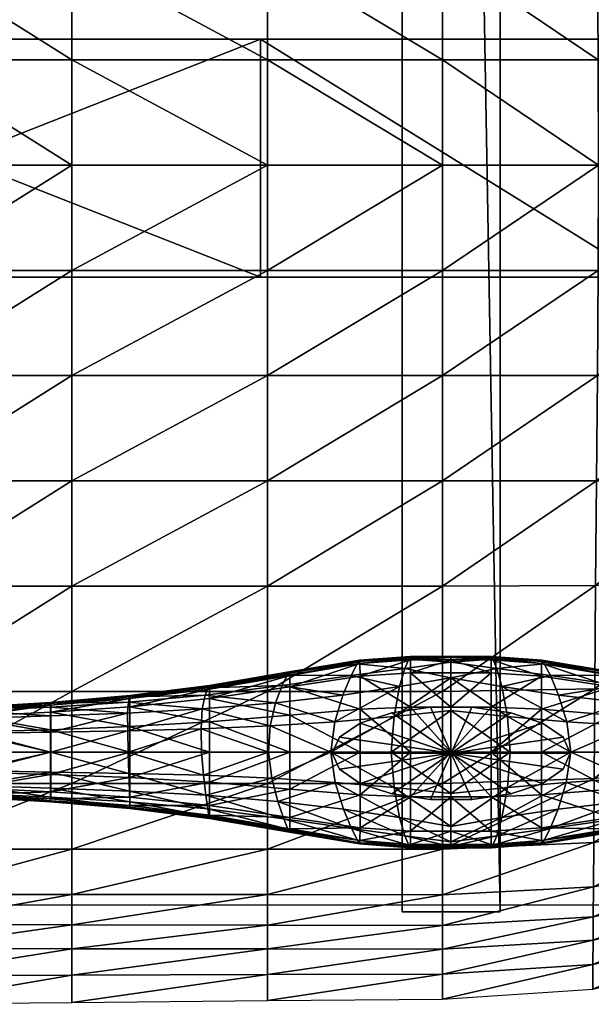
# Model space of a CAD drawing. Header units: inches. Extents: x -10.9 to 10.9, y -29.4 to 29.4.
# Tile 8 of 53: x -4.4 to 1.4, y -29.2 to -19.2. Entities that reach past the tile are written whole.
import ezdxf

# ---------------------------------------------------------------- set-up
doc = ezdxf.new("R2010")
doc.units = ezdxf.units.IN
doc.header["$MEASUREMENT"] = 0
doc.layers.get('0').update_dxf_attribs({"true_color": 0x5890e1})
doc.layers.add('BASE-FUNDICIÓN', color=1, linetype='Continuous', true_color=0xff0000)

# ---------------------------------------------------------------- blocks, each defined once
blk = doc.blocks.new('Object001')
at = {"color": 0}
mesh = blk.add_polyface(dxfattribs=at)
corners = [(-50.07, -495.44), (-50.07, -557.52), (50.07, -557.52), (50.07, -495.44), (-50.07, -495.44, 13.9), (50.07, -495.44, 13.9), (50.07, -557.52, 13.9), (-50.07, -557.52, 13.9), (95.89, -495.44, 3.4), (95.89, -557.52, 3.4), (95.89, -557.52, 17.3), (95.89, -495.44, 17.3), (-208.06, -557.52, 33.7), (-208.06, -495.44, 33.7), (-208.06, -495.44, 47.61), (-208.06, -557.52, 47.61)]
mesh.append_faces([[corners[k] for k in face] for face in [(0, 3, 2), (2, 1, 0), (4, 7, 6), (6, 5, 4), (0, 4, 5), (5, 3, 0), (8, 11, 10), (10, 9, 8), (2, 6, 7), (7, 1, 2), (12, 15, 14), (14, 13, 12), (3, 8, 9), (9, 2, 3), (2, 9, 10), (10, 6, 2), (6, 10, 11), (11, 5, 6), (5, 11, 8), (8, 3, 5), (1, 12, 13), (13, 0, 1), (0, 13, 14), (14, 4, 0), (4, 14, 15), (15, 7, 4), (7, 15, 12), (12, 1, 7)]], dxfattribs={"vtx2": -1, "color": 0})
blk = doc.blocks.new('Box003')
at = {"color": 0}
mesh = blk.add_polyface(dxfattribs=at)
corners = [(-7.471, -1.408, 0.796), (-7.471, -0.339, 0.992), (-9.173, -0.339, 1.206), (-9.173, -1.408, 1.024), (-7.471, -2.477, 0.684), (-9.173, -2.477, 0.919), (-5.481, -2.477, 0.43), (-5.481, -1.408, 0.552), (-5.481, -0.339, 0.764), (-3.701, -1.408, 0.375), (-3.701, -0.339, 0.602), (-3.701, -2.477, 0.242), (-7.471, 0.73, 1.317), (-7.471, 1.666, 1.652), (-9.173, 1.666, 1.825), (-9.173, 0.73, 1.514), (-5.481, 0.73, 1.108), (-5.481, 1.666, 1.467), (-3.701, 0.73, 0.963), (-3.701, 1.666, 1.34), (-7.471, -3.547, 0.609), (-9.173, -3.547, 0.846), (-7.471, -4.616, 0.552), (-9.173, -4.616, 0.787), (-5.481, -4.616, 0.3), (-5.481, -3.547, 0.354), (-3.701, -3.547, 0.16), (-3.701, -4.616, 0.104), (-10.09, 0.73, 1.626), (-10.09, -3.547, 0.982)]
mesh.append_faces([[corners[k] for k in face] for face in [(0, 1, 2), (2, 3, 0), (4, 0, 3), (3, 5, 4), (0, 4, 6), (6, 7, 0), (1, 0, 7), (7, 8, 1), (9, 10, 8), (8, 7, 9), (11, 9, 7), (7, 6, 11), (12, 13, 14), (14, 15, 12), (1, 12, 15), (15, 2, 1), (12, 1, 8), (8, 16, 12), (13, 12, 16), (16, 17, 13), (18, 19, 17), (17, 16, 18), (10, 18, 16), (16, 8, 10), (20, 4, 5), (5, 21, 20), (22, 20, 21), (21, 23, 22), (20, 22, 24), (24, 25, 20), (4, 20, 25), (25, 6, 4), (26, 11, 6), (6, 25, 26), (27, 26, 25), (25, 24, 27), (28, 15, 14), (29, 21, 5), (23, 21, 29)]], dxfattribs={"vtx2": -1, "color": 0})
mesh = blk.add_polyface(dxfattribs=at)
corners = [(-0.5, -3.036, -0.674), (-0.248, -3.036, -0.641), (-0.248, -3.12, -0.641), (-0.5, -3.12, -0.674), (-0.313, -3.12, -0.056), (-0.313, -3.036, -0.056), (-0.686, -3.036, -0.039), (-0.686, -3.12, -0.039), (0.256, -3.036, -0.527), (0.256, -3.12, -0.527), (0.004, -3.12, -0.608), (0.004, -3.036, -0.608), (0.06, -3.036, -0.057), (0.06, -3.12, -0.057), (0.433, -3.12, 0.008), (0.433, -3.036, 0.008), (-3.701, -1.408, 0.375), (-3.701, -2.477, 0.242), (-2.124, -2.477, 0.128), (-3.701, -3.547, 0.16), (-3.701, -4.616, 0.104), (-2.113, -4.616, -0.02), (-2.118, -3.547, 0.04), (-0.72, -3.547, 0.003), (-0.746, -2.477, 0.093), (-0.699, -4.616, -0.054), (0.412, -4.616, 0.003), (0.373, -3.547, 0.052), (0.324, -2.477, 0.138)]
mesh.append_faces([[corners[k] for k in face] for face in [(0, 1, 2), (2, 3, 0), (4, 5, 6), (6, 7, 4), (3, 2, 4), (4, 7, 3), (0, 3, 7), (7, 6, 0), (8, 9, 10), (10, 11, 8), (12, 13, 14), (9, 14, 13), (13, 10, 9), (1, 5, 12), (12, 11, 1), (11, 10, 2), (2, 1, 11), (13, 12, 5), (5, 4, 13), (2, 10, 13), (13, 4, 2), (8, 11, 12), (12, 15, 8), (0, 6, 5), (5, 1, 0), (16, 17, 18), (19, 20, 21), (21, 22, 19), (17, 19, 22), (22, 18, 17), (23, 24, 18), (18, 22, 23), (25, 23, 22), (22, 21, 25), (23, 25, 26), (26, 27, 23), (24, 23, 27), (27, 28, 24)]], dxfattribs={"vtx2": -1, "color": 0})
mesh = blk.add_polyface(dxfattribs=at)
corners = [(-7.471, -7.823, 0.796), (-9.173, -7.823, 1.024), (-9.173, -8.892, 1.206), (-7.471, -8.892, 0.992), (-7.471, -6.754, 0.684), (-9.173, -6.754, 0.919), (-5.481, -7.823, 0.552), (-5.481, -6.754, 0.43), (-5.481, -8.892, 0.764), (-3.701, -7.823, 0.375), (-3.701, -8.892, 0.602), (-3.701, -6.754, 0.242), (-7.471, -9.962, 1.317), (-9.173, -9.962, 1.514), (-9.173, -10.897, 1.825), (-7.471, -10.897, 1.652), (-5.481, -9.962, 1.108), (-5.481, -10.897, 1.467), (-3.701, -9.962, 0.963), (-3.701, -10.897, 1.34), (-7.471, -5.685, 0.609), (-9.173, -5.685, 0.846), (-7.471, -4.616, 0.552), (-9.173, -4.616, 0.787), (-5.481, -5.685, 0.354), (-5.481, -4.616, 0.3), (-3.701, -5.685, 0.16), (-3.701, -4.616, 0.104), (-10.09, -9.962, 1.626), (-10.09, -5.685, 0.982)]
mesh.append_faces([[corners[k] for k in face] for face in [(0, 1, 2), (2, 3, 0), (4, 5, 1), (1, 0, 4), (0, 6, 7), (7, 4, 0), (3, 8, 6), (6, 0, 3), (9, 6, 8), (8, 10, 9), (11, 7, 6), (6, 9, 11), (12, 13, 14), (14, 15, 12), (3, 2, 13), (13, 12, 3), (12, 16, 8), (8, 3, 12), (15, 17, 16), (16, 12, 15), (18, 16, 17), (17, 19, 18), (10, 8, 16), (16, 18, 10), (20, 21, 5), (5, 4, 20), (22, 23, 21), (21, 20, 22), (20, 24, 25), (25, 22, 20), (4, 7, 24), (24, 20, 4), (26, 24, 7), (7, 11, 26), (27, 25, 24), (24, 26, 27), (14, 13, 28), (5, 21, 29), (29, 21, 23)]], dxfattribs={"vtx2": -1, "color": 0})
mesh = blk.add_polyface(dxfattribs=at)
corners = [(-0.5, -6.196, -0.674), (-0.5, -6.111, -0.674), (-0.248, -6.111, -0.641), (-0.248, -6.196, -0.641), (-0.313, -6.111, -0.056), (-0.686, -6.111, -0.039), (-0.686, -6.196, -0.039), (-0.313, -6.196, -0.056), (0.256, -6.196, -0.527), (0.004, -6.196, -0.608), (0.004, -6.111, -0.608), (0.256, -6.111, -0.527), (0.433, -6.111, 0.008), (0.06, -6.111, -0.057), (0.06, -6.196, -0.057), (0.433, -6.196, 0.008), (-0.746, -6.754, 0.093), (-2.124, -6.754, 0.128), (-2.134, -7.823, 0.272), (0.324, -6.754, 0.138), (-0.785, -7.823, 0.247), (-3.701, -5.685, 0.16), (-2.118, -5.685, 0.04), (-2.113, -4.616, -0.02), (-3.701, -4.616, 0.104), (-3.701, -6.754, 0.242), (-0.72, -5.685, 0.003), (-0.699, -4.616, -0.054), (0.373, -5.685, 0.052), (0.412, -4.616, 0.003)]
mesh.append_faces([[corners[k] for k in face] for face in [(0, 1, 2), (2, 3, 0), (4, 5, 6), (6, 7, 4), (1, 5, 4), (4, 2, 1), (0, 6, 5), (5, 1, 0), (8, 9, 10), (10, 11, 8), (12, 13, 14), (11, 10, 13), (13, 12, 11), (3, 9, 14), (14, 7, 3), (9, 3, 2), (2, 10, 9), (13, 4, 7), (7, 14, 13), (2, 4, 13), (13, 10, 2), (8, 15, 14), (14, 9, 8), (0, 3, 7), (7, 6, 0), (16, 17, 18), (19, 16, 20), (21, 22, 23), (23, 24, 21), (25, 17, 22), (22, 21, 25), (26, 22, 17), (17, 16, 26), (27, 23, 22), (22, 26, 27), (26, 28, 29), (29, 27, 26), (16, 19, 28), (28, 26, 16)]], dxfattribs={"vtx2": -1, "color": 0})
mesh = blk.add_polyface(dxfattribs=at)
corners = [(-0.5, -9.273, -0.139), (-0.5, -9.189, -0.139), (-0.248, -9.189, -0.106), (-0.248, -9.273, -0.106), (-0.313, -9.189, 0.479), (-0.686, -9.189, 0.495), (-0.686, -9.273, 0.495), (-0.313, -9.273, 0.479), (0.256, -9.273, 0.007), (0.004, -9.273, -0.073), (0.004, -9.189, -0.073), (0.256, -9.189, 0.007), (0.433, -9.189, 0.543), (0.06, -9.189, 0.478), (0.06, -9.273, 0.478), (0.433, -9.273, 0.543), (-3.701, -7.823, 0.375), (-2.134, -7.823, 0.272), (-2.124, -6.754, 0.128), (-3.701, -6.754, 0.242), (-3.701, -8.892, 0.602), (-2.144, -8.886, 0.508), (-0.785, -7.823, 0.247), (-0.825, -8.865, 0.484), (-0.746, -6.754, 0.093), (0.255, -7.823, 0.296), (0.324, -6.754, 0.138), (0.187, -8.841, 0.527), (-3.701, -9.962, 0.963), (-2.152, -9.934, 0.871), (-0.857, -9.853, 0.822)]
mesh.append_faces([[corners[k] for k in face] for face in [(0, 1, 2), (2, 3, 0), (4, 5, 6), (6, 7, 4), (1, 5, 4), (4, 2, 1), (0, 6, 5), (5, 1, 0), (8, 9, 10), (10, 11, 8), (12, 13, 14), (11, 10, 13), (13, 12, 11), (3, 9, 14), (14, 7, 3), (9, 3, 2), (2, 10, 9), (13, 4, 7), (7, 14, 13), (2, 4, 13), (13, 10, 2), (8, 15, 14), (14, 9, 8), (0, 3, 7), (7, 6, 0), (16, 17, 18), (18, 19, 16), (20, 21, 17), (17, 16, 20), (22, 17, 21), (21, 23, 22), (17, 22, 24), (22, 25, 26), (23, 27, 25), (25, 22, 23), (21, 20, 28), (23, 21, 29), (27, 23, 30)]], dxfattribs={"vtx2": -1, "color": 0})
mesh = blk.add_polyface(dxfattribs=at)
corners = [(-3.701, -12.338, 1.608), (-2.168, -12.251, 1.515), (-2.166, -11.946, 1.62), (-3.701, -12.026, 1.723), (-3.701, -12.581, 1.376), (-2.17, -12.489, 1.297), (-0.922, -11.984, 1.387), (-0.929, -12.205, 1.212), (-0.912, -11.706, 1.464), (0.063, -11.423, 1.364), (0.05, -11.662, 1.32), (-3.701, -9.962, 0.963), (-2.152, -9.934, 0.871), (-2.144, -8.886, 0.508), (-3.701, -10.897, 1.34), (-2.158, -10.846, 1.244), (-0.857, -9.853, 0.822), (-0.882, -10.693, 1.155), (-0.825, -8.865, 0.484), (-5.481, -12.025, 1.817), (-3.701, -11.565, 1.614), (-5.481, -11.565, 1.722), (-2.163, -11.497, 1.511), (-0.9, -11.293, 1.378), (0.04, -11.856, 1.189), (-0.936, -12.444, 1.004), (0.024, -12.091, 0.989), (-0.942, -12.692, 0.78), (-2.172, -12.734, 1.067), (-2.173, -12.985, 0.831), (-3.701, -12.832, 1.135), (-3.701, -13.089, 0.889), (-5.481, -13.102, 0.951), (-5.481, -12.836, 1.21)]
mesh.append_faces([[corners[k] for k in face] for face in [(0, 1, 2), (2, 3, 0), (4, 5, 1), (1, 0, 4), (6, 1, 5), (5, 7, 6), (8, 2, 1), (1, 6, 8), (9, 8, 6), (10, 6, 7), (11, 12, 13), (14, 15, 12), (12, 11, 14), (16, 12, 15), (15, 17, 16), (12, 16, 18), (19, 3, 20), (21, 20, 14), (20, 22, 15), (15, 14, 20), (3, 2, 22), (22, 20, 3), (23, 22, 2), (2, 8, 23), (17, 15, 22), (22, 23, 17), (24, 7, 25), (26, 25, 27), (25, 28, 29), (29, 27, 25), (7, 5, 28), (28, 25, 7), (30, 28, 5), (5, 4, 30), (31, 29, 28), (28, 30, 31), (32, 31, 30), (33, 30, 4)]], dxfattribs={"vtx2": -1, "color": 0})
mesh = blk.add_polyface(dxfattribs=at)
corners = [(-7.471, -12.332, 1.81), (-9.173, -12.329, 1.909), (-9.173, -12.573, 1.654), (-7.471, -12.575, 1.565), (-7.471, -12.024, 1.943), (-9.173, -12.023, 2.055), (-5.481, -12.335, 1.697), (-5.481, -12.025, 1.817), (-5.481, -12.577, 1.461), (-3.701, -12.338, 1.608), (-3.701, -12.581, 1.376), (-3.701, -12.026, 1.723), (-9.173, -11.565, 2.016), (-9.173, -10.897, 1.825), (-10.09, -10.897, 1.92), (-10.09, -11.565, 2.088), (-7.471, -11.565, 1.875), (-7.471, -10.897, 1.652), (-5.481, -11.565, 1.722), (-5.481, -10.897, 1.467), (-3.701, -11.565, 1.614), (-3.701, -10.897, 1.34), (-10.09, -12.325, 1.954), (-10.09, -12.568, 1.695), (-3.701, -12.832, 1.135), (-5.481, -12.836, 1.21), (-5.481, -13.102, 0.951), (-7.471, -12.842, 1.295), (-7.471, -13.121, 1.014), (-9.173, -12.847, 1.366), (-9.173, -13.136, 1.063), (-10.09, -12.845, 1.4), (-10.09, -13.14, 1.086)]
mesh.append_faces([[corners[k] for k in face] for face in [(0, 1, 2), (2, 3, 0), (4, 5, 1), (1, 0, 4), (0, 6, 7), (7, 4, 0), (3, 8, 6), (6, 0, 3), (9, 6, 8), (8, 10, 9), (11, 7, 6), (6, 9, 11), (12, 13, 14), (5, 12, 15), (16, 12, 5), (5, 4, 16), (17, 13, 12), (12, 16, 17), (16, 18, 19), (19, 17, 16), (4, 7, 18), (18, 16, 4), (20, 18, 7), (21, 19, 18), (22, 1, 5), (23, 2, 1), (24, 25, 26), (10, 8, 25), (27, 25, 8), (8, 3, 27), (28, 26, 25), (25, 27, 28), (27, 29, 30), (30, 28, 27), (3, 2, 29), (29, 27, 3), (31, 29, 2), (32, 30, 29), (29, 31, 32)]], dxfattribs={"vtx2": -1, "color": 0})
blk = doc.blocks.new('Line002')
at = {"color": 0}
blk.add_polyline3d([(-8.673, -0.223, 1.861), (1.296, -0.224, 0.741)], dxfattribs=at)
blk = doc.blocks.new('Cylinder00101')
at = {"color": 0}
mesh = blk.add_polyface(dxfattribs=at)
corners = [(0, 0), (12.2, 0), (11.47, 4.17), (9.35, 7.85), (6.1, 10.57), (2.12, 12.02), (-2.12, 12.02), (-6.1, 10.57), (-9.35, 7.85), (-11.47, 4.17), (-12.2, 0), (-11.47, -4.17), (-9.35, -7.85), (-6.1, -10.57), (-2.12, -12.02), (2.12, -12.02), (6.1, -10.57), (9.35, -7.85), (11.47, -4.17), (12.2, 0, 48.49), (11.47, 4.17, 48.49), (9.35, 7.85, 48.49), (6.1, 10.57, 48.49), (2.12, 12.02, 48.49), (-2.12, 12.02, 48.49), (-6.1, 10.57, 48.49), (-9.35, 7.85, 48.49), (-11.47, 4.17, 48.49), (-12.2, 0, 48.49), (-11.47, -4.17, 48.49), (-9.35, -7.85, 48.49), (-6.1, -10.57, 48.49), (-2.12, -12.02, 48.49), (2.12, -12.02, 48.49), (6.1, -10.57, 48.49), (9.35, -7.85, 48.49), (11.47, -4.17, 48.49), (12.2, 0, 96.99), (11.47, 4.17, 96.99), (9.35, 7.85, 96.99), (6.1, 10.57, 96.99), (2.12, 12.02, 96.99), (-2.12, 12.02, 96.99), (-6.1, 10.57, 96.99), (-9.35, 7.85, 96.99), (-11.47, 4.17, 96.99), (-12.2, 0, 96.99), (-11.47, -4.17, 96.99), (-9.35, -7.85, 96.99), (-6.1, -10.57, 96.99), (-2.12, -12.02, 96.99), (2.12, -12.02, 96.99), (6.1, -10.57, 96.99), (9.35, -7.85, 96.99), (11.47, -4.17, 96.99), (12.2, 0, 145.48), (11.47, 4.17, 145.48), (9.35, 7.85, 145.48), (6.1, 10.57, 145.48), (2.12, 12.02, 145.48), (-2.12, 12.02, 145.48), (-6.1, 10.57, 145.48), (-9.35, 7.85, 145.48), (-11.47, 4.17, 145.48), (-12.2, 0, 145.48), (-11.47, -4.17, 145.48), (-9.35, -7.85, 145.48), (-6.1, -10.57, 145.48), (-2.12, -12.02, 145.48), (2.12, -12.02, 145.48), (6.1, -10.57, 145.48), (9.35, -7.85, 145.48), (11.47, -4.17, 145.48), (12.2, 0, 193.98), (11.47, 4.17, 193.98), (9.35, 7.85, 193.98), (6.1, 10.57, 193.98), (2.12, 12.02, 193.98), (-2.12, 12.02, 193.98), (-6.1, 10.57, 193.98), (-9.35, 7.85, 193.98), (-11.47, 4.17, 193.98), (-12.2, 0, 193.98), (-11.47, -4.17, 193.98), (-9.35, -7.85, 193.98), (-6.1, -10.57, 193.98), (-2.12, -12.02, 193.98), (2.12, -12.02, 193.98), (6.1, -10.57, 193.98), (9.35, -7.85, 193.98), (11.47, -4.17, 193.98), (12.2, 0, 242.47), (11.47, 4.17, 242.47), (9.35, 7.85, 242.47), (6.1, 10.57, 242.47), (2.12, 12.02, 242.47), (-2.12, 12.02, 242.47), (-6.1, 10.57, 242.47), (-9.35, 7.85, 242.47), (-11.47, 4.17, 242.47), (-12.2, 0, 242.47), (-11.47, -4.17, 242.47), (-9.35, -7.85, 242.47), (-6.1, -10.57, 242.47), (-2.12, -12.02, 242.47), (2.12, -12.02, 242.47), (6.1, -10.57, 242.47), (9.35, -7.85, 242.47), (11.47, -4.17, 242.47), (0, 0, 242.47)]
mesh.append_faces([[corners[k] for k in face] for face in [(1, 20, 19), (2, 21, 20), (3, 22, 21), (4, 23, 22), (5, 24, 23), (6, 25, 24), (7, 26, 25), (8, 27, 26), (9, 28, 27), (10, 29, 28), (11, 30, 29), (12, 31, 30), (13, 32, 31), (14, 33, 32), (15, 34, 33), (16, 35, 34), (17, 36, 35), (18, 19, 36), (19, 38, 37), (20, 39, 38), (21, 40, 39), (22, 41, 40), (23, 42, 41), (24, 43, 42), (25, 44, 43), (26, 45, 44), (27, 46, 45), (28, 47, 46), (29, 48, 47), (30, 49, 48), (31, 50, 49), (32, 51, 50), (33, 52, 51), (34, 53, 52), (35, 54, 53), (36, 37, 54), (37, 56, 55), (38, 57, 56), (39, 58, 57), (40, 59, 58), (41, 60, 59), (42, 61, 60), (43, 62, 61), (44, 63, 62), (45, 64, 63), (46, 65, 64), (47, 66, 65), (48, 67, 66), (49, 68, 67), (50, 69, 68), (51, 70, 69), (52, 71, 70), (53, 72, 71), (54, 55, 72), (55, 74, 73), (56, 75, 74), (57, 76, 75), (58, 77, 76), (59, 78, 77), (60, 79, 78), (61, 80, 79), (62, 81, 80), (63, 82, 81), (64, 83, 82), (65, 84, 83), (66, 85, 84), (67, 86, 85), (68, 87, 86), (69, 88, 87), (70, 89, 88), (71, 90, 89), (72, 73, 90), (73, 92, 91), (74, 93, 92), (75, 94, 93), (76, 95, 94), (77, 96, 95), (78, 97, 96), (79, 98, 97), (80, 99, 98), (81, 100, 99), (82, 101, 100), (83, 102, 101), (84, 103, 102), (85, 104, 103), (86, 105, 104), (87, 106, 105), (88, 107, 106), (89, 108, 107), (90, 91, 108)]], dxfattribs={"vtx0": -1, "color": 0})
mesh.append_faces([[corners[k] for k in face] for face in [(0, 2, 1), (0, 3, 2), (0, 4, 3), (0, 5, 4), (0, 6, 5), (0, 7, 6), (0, 8, 7), (0, 9, 8), (0, 10, 9), (0, 11, 10), (0, 12, 11), (0, 13, 12), (0, 14, 13), (0, 15, 14), (0, 16, 15), (0, 17, 16), (0, 18, 17), (0, 1, 18), (109, 91, 92), (109, 92, 93), (109, 93, 94), (109, 94, 95), (109, 95, 96), (109, 96, 97), (109, 97, 98), (109, 98, 99), (109, 99, 100), (109, 100, 101), (109, 101, 102), (109, 102, 103), (109, 103, 104), (109, 104, 105), (109, 105, 106), (109, 106, 107), (109, 107, 108), (109, 108, 91)]], dxfattribs={"vtx0": -1, "vtx2": -1, "color": 0})
mesh.append_faces([[corners[k] for k in face] for face in [(1, 2, 20), (2, 3, 21), (3, 4, 22), (4, 5, 23), (5, 6, 24), (6, 7, 25), (7, 8, 26), (8, 9, 27), (9, 10, 28), (10, 11, 29), (11, 12, 30), (12, 13, 31), (13, 14, 32), (14, 15, 33), (15, 16, 34), (16, 17, 35), (17, 18, 36), (18, 1, 19), (19, 20, 38), (20, 21, 39), (21, 22, 40), (22, 23, 41), (23, 24, 42), (24, 25, 43), (25, 26, 44), (26, 27, 45), (27, 28, 46), (28, 29, 47), (29, 30, 48), (30, 31, 49), (31, 32, 50), (32, 33, 51), (33, 34, 52), (34, 35, 53), (35, 36, 54), (36, 19, 37), (37, 38, 56), (38, 39, 57), (39, 40, 58), (40, 41, 59), (41, 42, 60), (42, 43, 61), (43, 44, 62), (44, 45, 63), (45, 46, 64), (46, 47, 65), (47, 48, 66), (48, 49, 67), (49, 50, 68), (50, 51, 69), (51, 52, 70), (52, 53, 71), (53, 54, 72), (54, 37, 55), (55, 56, 74), (56, 57, 75), (57, 58, 76), (58, 59, 77), (59, 60, 78), (60, 61, 79), (61, 62, 80), (62, 63, 81), (63, 64, 82), (64, 65, 83), (65, 66, 84), (66, 67, 85), (67, 68, 86), (68, 69, 87), (69, 70, 88), (70, 71, 89), (71, 72, 90), (72, 55, 73), (73, 74, 92), (74, 75, 93), (75, 76, 94), (76, 77, 95), (77, 78, 96), (78, 79, 97), (79, 80, 98), (80, 81, 99), (81, 82, 100), (82, 83, 101), (83, 84, 102), (84, 85, 103), (85, 86, 104), (86, 87, 105), (87, 88, 106), (88, 89, 107), (89, 90, 108), (90, 73, 91)]], dxfattribs={"vtx2": -1, "color": 0})

msp = doc.modelspace()

# ---------------------------------------------------------------- block references
at = {"color": 153, "true_color": 0x5890e1}
for name, p in [('Box003', (3.617, -16.029, 0.584)), ('Line002', (1.103, -27.934, 0.33))]:
    msp.add_blockref(name, p, dxfattribs=at)
at = {"color": 153, "true_color": 0x5890e1, "yscale": 0.03894008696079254, "zscale": 0.03894008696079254}
for name, p, xscale in [('Object001', (0.015, -0.074, -0.62), 0.03894008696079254), ('Cylinder00101', (0.005, -26.619, -10.067), 0.09913786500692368)]:
    msp.add_blockref(name, p, dxfattribs=dict(at, xscale=xscale))

# ---------------------------------------------------------------- meshes
at = {"color": 153, "true_color": 0x5890e1}
mesh = msp.add_polyface(dxfattribs=at)
corners = [(-0.493, 28.143, -3.615), (-0.493, -28.229, -3.615), (0.502, 28.143, -3.615), (0.502, -28.229, -3.615), (-0.493, 28.143, -0.645), (-0.493, -28.229, -0.645), (0.502, 28.143, -0.645), (0.502, -28.229, -0.645)]
mesh.append_faces([[corners[k] for k in face] for face in [(0, 2, 3), (3, 1, 0), (4, 5, 7), (7, 6, 4), (0, 1, 5), (5, 4, 0), (1, 3, 7), (7, 5, 1), (3, 2, 6), (6, 7, 3), (2, 0, 4), (4, 6, 2)]], dxfattribs={"vtx2": -1, "color": 153})
at = {"layer": 'BASE-FUNDICIÓN', "color": 8, "true_color": 0x737373}
mesh = msp.add_polyface(dxfattribs=at)
corners = [(-1.716, -25.931, -11.253), (-1.662, -25.824, -11.993), (-2.466, -25.953, -12.12), (-1.014, -25.83, -11.096), (-0.951, -25.71, -11.911), (-1.097, -26.028, -10.286), (-1.781, -26.106, -10.518), (-2.496, -26.03, -11.472), (-1.835, -26.341, -10.271), (-2.527, -26.169, -10.829), (-1.179, -26.299, -10.016), (-1.22, -26.606, -10.016), (-1.855, -26.607, -10.269), (-2.539, -26.371, -10.613), (-0.521, -25.942, -10.209), (-2.453, -26.064, -12.383), (-2.453, -25.967, -12.378), (-1.638, -25.828, -12.281), (-1.638, -25.943, -12.287), (-0.923, -25.708, -12.224), (-0.922, -25.837, -12.229), (-0.925, -25.686, -12.213), (-1.64, -25.806, -12.271), (-0.927, -25.674, -12.196), (-1.642, -25.793, -12.254), (-2.455, -25.932, -12.35), (-2.454, -25.945, -12.367), (-0.922, -26.606, -12.231), (-1.638, -26.606, -12.288), (-1.638, -26.231, -12.288), (-0.922, -26.171, -12.231), (-2.453, -26.3, -12.385), (-2.453, -26.606, -12.385), (-0.576, -26.245, -9.931), (-1.819, -26.872, -10.267)]
mesh.append_faces([[corners[k] for k in face] for face in [(0, 1, 2), (1, 0, 3), (3, 4, 1), (5, 3, 0), (0, 6, 5), (6, 0, 7), (8, 6, 9), (6, 8, 10), (10, 5, 6), (11, 10, 8), (8, 12, 11), (12, 8, 13), (3, 5, 14), (15, 16, 17), (17, 18, 15), (18, 17, 19), (19, 20, 18), (21, 19, 17), (17, 22, 21), (22, 17, 16), (4, 23, 24), (24, 1, 4), (1, 24, 25), (24, 22, 26), (22, 24, 23), (23, 21, 22), (27, 28, 29), (29, 30, 27), (30, 29, 18), (18, 20, 30), (15, 18, 29), (29, 31, 15), (31, 29, 28), (28, 32, 31), (33, 10, 11), (14, 5, 10), (11, 12, 34)]], dxfattribs={"vtx2": -1, "color": 8})
mesh = msp.add_polyface(dxfattribs=at)
corners = [(-0.951, -25.71, -11.911), (-1.014, -25.83, -11.096), (-0.468, -25.756, -11.044), (-0.428, -25.662, -11.883), (0, -25.695, -11.043), (0, -25.647, -11.883), (0, -25.851, -10.209), (-0.521, -25.942, -10.209), (-0.922, -25.837, -12.229), (-0.923, -25.708, -12.224), (-0.411, -25.668, -12.204), (-0.41, -25.802, -12.21), (0, -25.668, -12.204), (0, -25.802, -12.21), (0, -25.646, -12.194), (-0.412, -25.646, -12.194), (-0.925, -25.686, -12.213), (0, -25.635, -12.176), (-0.414, -25.635, -12.177), (-0.927, -25.674, -12.196), (0, -26.606, -12.211), (-0.41, -26.606, -12.211), (-0.41, -26.151, -12.211), (0, -26.151, -12.211), (-0.922, -26.171, -12.231), (-0.922, -26.606, -12.231), (-1.22, -26.606, -10.016), (-0.605, -26.606, -9.931), (-0.576, -26.245, -9.931), (-1.179, -26.299, -10.016), (0, -26.184, -9.931), (0, -26.606, -9.931)]
mesh.append_faces([[corners[k] for k in face] for face in [(0, 1, 2), (2, 3, 0), (3, 2, 4), (4, 5, 3), (6, 4, 2), (2, 7, 6), (7, 2, 1), (8, 9, 10), (10, 11, 8), (11, 10, 12), (12, 13, 11), (14, 12, 10), (10, 15, 14), (15, 10, 9), (9, 16, 15), (5, 17, 18), (18, 3, 5), (3, 18, 19), (19, 0, 3), (16, 19, 18), (18, 15, 16), (15, 18, 17), (17, 14, 15), (20, 21, 22), (22, 23, 20), (23, 22, 11), (11, 13, 23), (8, 11, 22), (22, 24, 8), (24, 22, 21), (21, 25, 24), (26, 27, 28), (29, 28, 7), (6, 7, 28), (28, 30, 6), (30, 28, 27), (27, 31, 30)]], dxfattribs={"vtx2": -1, "color": 8})
mesh = msp.add_polyface(dxfattribs=at)
corners = [(1.22, -26.606, -10.016), (0.605, -26.606, -9.931), (0.576, -26.968, -9.931), (0.951, -25.71, -11.911), (0.428, -25.662, -11.883), (0.468, -25.756, -11.044), (0, -25.695, -11.043), (0, -25.647, -11.883), (0, -25.851, -10.209), (0.521, -25.942, -10.209), (1.014, -25.83, -11.096), (0.411, -25.668, -12.204), (0.923, -25.708, -12.224), (0.922, -25.837, -12.229), (0.41, -25.802, -12.21), (0, -25.668, -12.204), (0, -25.802, -12.21), (0, -25.646, -12.194), (0.412, -25.646, -12.194), (0.925, -25.686, -12.213), (0.414, -25.635, -12.177), (0, -25.635, -12.176), (0.927, -25.674, -12.196), (0.41, -26.151, -12.211), (0.41, -26.606, -12.211), (0, -26.606, -12.211), (0, -26.151, -12.211), (0.922, -26.171, -12.231), (0.922, -26.606, -12.231), (0.576, -26.245, -9.931), (1.179, -26.299, -10.016), (0, -26.184, -9.931), (0, -26.606, -9.931)]
mesh.append_faces([[corners[k] for k in face] for face in [(0, 1, 2), (3, 4, 5), (6, 5, 4), (4, 7, 6), (5, 6, 8), (8, 9, 5), (10, 5, 9), (11, 12, 13), (13, 14, 11), (15, 11, 14), (14, 16, 15), (11, 15, 17), (17, 18, 11), (12, 11, 18), (18, 19, 12), (20, 21, 7), (7, 4, 20), (22, 20, 4), (4, 3, 22), (20, 22, 19), (19, 18, 20), (21, 20, 18), (18, 17, 21), (23, 24, 25), (25, 26, 23), (14, 23, 26), (26, 16, 14), (23, 14, 13), (13, 27, 23), (24, 23, 27), (27, 28, 24), (29, 1, 0), (9, 29, 30), (29, 9, 8), (8, 31, 29), (1, 29, 31), (31, 32, 1)]], dxfattribs={"vtx2": -1, "color": 8})
mesh = msp.add_polyface(dxfattribs=at)
corners = [(2.466, -25.953, -12.12), (1.662, -25.824, -11.993), (1.716, -25.931, -11.253), (1.014, -25.83, -11.096), (0.951, -25.71, -11.911), (1.097, -26.028, -10.286), (1.781, -26.106, -10.518), (2.496, -26.03, -11.472), (2.527, -26.169, -10.829), (1.835, -26.341, -10.271), (1.179, -26.299, -10.016), (1.22, -26.606, -10.016), (1.855, -26.607, -10.269), (2.539, -26.371, -10.613), (0.468, -25.756, -11.044), (0.521, -25.942, -10.209), (1.638, -25.828, -12.281), (2.453, -25.967, -12.378), (2.453, -26.064, -12.383), (1.638, -25.943, -12.287), (0.923, -25.708, -12.224), (0.922, -25.837, -12.229), (0.925, -25.686, -12.213), (1.64, -25.806, -12.271), (1.642, -25.793, -12.254), (0.927, -25.674, -12.196), (2.455, -25.932, -12.35), (2.454, -25.945, -12.367), (1.638, -26.231, -12.288), (1.638, -26.606, -12.288), (0.922, -26.606, -12.231), (0.922, -26.171, -12.231), (2.453, -26.3, -12.385), (2.453, -26.606, -12.385), (0.576, -26.245, -9.931)]
mesh.append_faces([[corners[k] for k in face] for face in [(0, 1, 2), (3, 2, 1), (1, 4, 3), (2, 3, 5), (5, 6, 2), (7, 2, 6), (8, 6, 9), (10, 9, 6), (6, 5, 10), (9, 10, 11), (11, 12, 9), (13, 9, 12), (14, 3, 4), (15, 5, 3), (16, 17, 18), (18, 19, 16), (20, 16, 19), (19, 21, 20), (16, 20, 22), (22, 23, 16), (17, 16, 23), (24, 25, 4), (4, 1, 24), (26, 24, 1), (27, 23, 24), (25, 24, 23), (23, 22, 25), (28, 29, 30), (30, 31, 28), (19, 28, 31), (31, 21, 19), (28, 19, 18), (18, 32, 28), (29, 28, 32), (32, 33, 29), (11, 10, 34), (10, 5, 15)]], dxfattribs={"vtx2": -1, "color": 8})
mesh = msp.add_polyface(dxfattribs=at)
corners = [(-3.264, -27.066, -12.518), (-3.264, -26.866, -12.519), (-2.453, -26.913, -12.385), (-2.453, -27.149, -12.383), (-2.453, -26.606, -12.385), (-3.264, -26.606, -12.519), (-2.466, -25.953, -12.12), (-2.496, -26.03, -11.472), (-1.716, -25.931, -11.253), (-2.527, -26.169, -10.829), (-1.781, -26.106, -10.518), (-2.539, -26.371, -10.613), (-1.835, -26.341, -10.271), (-2.534, -26.607, -10.61), (-1.855, -26.607, -10.269), (-2.492, -27.045, -10.821), (-2.472, -27.183, -11.466), (-1.699, -27.283, -11.248), (-2.459, -27.26, -12.118), (-1.657, -27.389, -11.992), (-3.265, -27.113, -11.711), (-3.267, -27.004, -11.147), (-2.515, -26.842, -10.607), (-3.272, -26.823, -10.958), (-3.279, -26.607, -10.957), (-3.278, -26.1, -11.709), (-3.268, -26.046, -12.28), (-2.453, -27.246, -12.378), (-3.264, -27.149, -12.512), (-2.453, -27.268, -12.367), (-3.264, -27.169, -12.502), (-2.453, -25.967, -12.378), (-2.453, -26.064, -12.383), (-3.264, -26.147, -12.518), (-2.454, -25.945, -12.367), (-3.264, -26.064, -12.512), (-1.64, -25.806, -12.271), (-2.455, -25.932, -12.35), (-1.662, -25.824, -11.993), (-1.642, -25.793, -12.254), (-2.454, -27.28, -12.35), (-1.641, -27.42, -12.254), (-3.264, -27.167, -12.28), (-3.264, -27.18, -12.484), (-3.264, -26.033, -12.484), (-3.264, -26.044, -12.502), (-3.264, -26.347, -12.519), (-2.453, -26.3, -12.385), (-1.819, -26.872, -10.267), (-3.285, -26.39, -10.956)]
mesh.append_faces([[corners[k] for k in face] for face in [(0, 1, 2), (2, 3, 0), (4, 2, 1), (1, 5, 4), (6, 7, 8), (7, 9, 10), (9, 11, 12), (11, 13, 14), (15, 16, 17), (16, 18, 19), (18, 16, 20), (16, 15, 21), (15, 22, 23), (22, 13, 24), (9, 7, 25), (7, 6, 26), (3, 27, 28), (28, 0, 3), (27, 29, 30), (31, 32, 33), (34, 31, 35), (31, 34, 36), (37, 6, 38), (34, 37, 39), (18, 40, 41), (40, 18, 42), (29, 40, 43), (6, 37, 44), (37, 34, 45), (4, 5, 46), (46, 47, 4), (47, 46, 33), (33, 32, 47), (48, 22, 15), (14, 13, 22), (49, 11, 9), (24, 13, 11)]], dxfattribs={"vtx2": -1, "color": 8})
mesh = msp.add_polyface(dxfattribs=at)
corners = [(-3.264, -26.866, -12.519), (-3.264, -27.066, -12.518), (-4.069, -27.01, -12.691), (-3.264, -26.606, -12.519), (-4.069, -26.834, -12.693), (-3.265, -27.113, -11.711), (-3.264, -27.167, -12.28), (-2.459, -27.26, -12.118), (-4.068, -27.064, -11.98), (-4.069, -27.102, -12.478), (-4.068, -26.974, -11.486), (-3.267, -27.004, -11.147), (-2.472, -27.183, -11.466), (-3.272, -26.823, -10.958), (-2.492, -27.045, -10.821), (-4.067, -26.809, -11.318), (-3.279, -26.607, -10.957), (-4.068, -26.606, -11.313), (-2.515, -26.842, -10.607), (-3.278, -26.1, -11.709), (-3.287, -26.21, -11.144), (-2.527, -26.169, -10.829), (-4.068, -26.149, -11.969), (-3.268, -26.046, -12.28), (-4.069, -26.111, -12.475), (-2.496, -26.03, -11.472), (-3.264, -27.149, -12.512), (-4.069, -27.083, -12.686), (-3.264, -27.169, -12.502), (-4.069, -27.101, -12.675), (-2.453, -27.246, -12.378), (-3.264, -26.064, -12.512), (-3.264, -26.147, -12.518), (-4.069, -26.202, -12.691), (-2.453, -25.967, -12.378), (-3.264, -26.044, -12.502), (-2.454, -25.945, -12.367), (-4.069, -26.129, -12.686), (-3.264, -27.18, -12.484), (-2.454, -27.28, -12.35), (-2.453, -27.268, -12.367), (-4.069, -27.111, -12.658), (-3.264, -26.033, -12.484), (-2.466, -25.953, -12.12), (-4.069, -26.102, -12.658), (-4.069, -26.112, -12.675), (-2.455, -25.932, -12.35), (-3.264, -26.347, -12.519), (-4.069, -26.379, -12.693), (-3.285, -26.39, -10.956), (-4.068, -26.404, -11.307), (-2.539, -26.371, -10.613)]
mesh.append_faces([[corners[k] for k in face] for face in [(0, 1, 2), (3, 0, 4), (5, 6, 7), (6, 5, 8), (8, 9, 6), (10, 8, 5), (5, 11, 10), (11, 5, 12), (13, 11, 14), (11, 13, 15), (13, 16, 17), (16, 13, 18), (19, 20, 21), (20, 19, 22), (19, 23, 24), (23, 19, 25), (1, 26, 27), (26, 28, 29), (28, 26, 30), (31, 32, 33), (32, 31, 34), (31, 35, 36), (35, 31, 37), (38, 6, 9), (6, 38, 39), (38, 28, 40), (28, 38, 41), (42, 23, 43), (23, 42, 44), (42, 35, 45), (35, 42, 46), (33, 32, 47), (48, 47, 3), (17, 16, 49), (50, 49, 20), (21, 20, 49), (51, 49, 16)]], dxfattribs={"vtx2": -1, "color": 8})
mesh = msp.add_polyface(dxfattribs=at)
corners = [(-4.868, -26.812, -12.905), (-4.868, -26.971, -12.903), (-5.658, -26.942, -13.153), (-4.069, -26.834, -12.693), (-4.868, -26.606, -12.905), (-4.069, -26.606, -12.693), (-5.658, -26.795, -13.155), (-4.874, -26.186, -12.256), (-4.87, -26.155, -12.706), (-5.662, -26.188, -12.97), (-4.068, -26.149, -11.969), (-4.878, -26.266, -11.814), (-4.068, -26.239, -11.47), (-5.671, -26.217, -12.561), (-4.879, -26.418, -11.671), (-4.068, -26.404, -11.307), (-4.879, -26.606, -11.678), (-4.068, -26.606, -11.313), (-4.878, -26.947, -11.835), (-4.874, -27.026, -12.27), (-4.068, -27.064, -11.98), (-4.87, -27.057, -12.709), (-4.069, -27.102, -12.478), (-5.669, -26.996, -12.577), (-4.868, -27.038, -12.898), (-4.069, -27.01, -12.691), (-5.658, -27.005, -13.148), (-4.868, -27.055, -12.887), (-5.658, -27.022, -13.138), (-4.069, -27.083, -12.686), (-4.868, -26.175, -12.898), (-4.868, -26.242, -12.903), (-5.658, -26.271, -13.153), (-4.069, -26.129, -12.686), (-4.868, -26.158, -12.887), (-4.069, -26.112, -12.675), (-5.658, -26.208, -13.148), (-4.868, -26.149, -12.87), (-4.069, -26.111, -12.475), (-5.658, -26.182, -13.12), (-5.658, -26.191, -13.138), (-4.069, -26.102, -12.658), (-4.868, -27.064, -12.87), (-5.661, -27.025, -12.974), (-4.069, -27.111, -12.658), (-4.069, -27.101, -12.675), (-5.658, -27.031, -13.12), (-4.868, -26.401, -12.905), (-4.069, -26.379, -12.693), (-5.658, -26.418, -13.155), (-4.879, -26.795, -11.685), (-4.067, -26.809, -11.318)]
mesh.append_faces([[corners[k] for k in face] for face in [(0, 1, 2), (1, 0, 3), (0, 4, 5), (4, 0, 6), (7, 8, 9), (8, 7, 10), (7, 11, 12), (11, 7, 13), (11, 14, 15), (14, 16, 17), (18, 19, 20), (19, 21, 22), (21, 19, 23), (24, 1, 25), (1, 24, 26), (24, 27, 28), (27, 24, 29), (30, 31, 32), (31, 30, 33), (30, 34, 35), (34, 30, 36), (37, 8, 38), (8, 37, 39), (37, 34, 40), (34, 37, 41), (42, 21, 43), (21, 42, 44), (42, 27, 45), (27, 42, 46), (5, 4, 47), (48, 47, 31), (32, 31, 47), (49, 47, 4), (17, 16, 50), (50, 51, 17), (51, 50, 18)]], dxfattribs={"vtx2": -1, "color": 8})
mesh = msp.add_polyface(dxfattribs=at)
corners = [(-4.069, -26.834, -12.693), (-4.069, -27.01, -12.691), (-4.868, -26.971, -12.903), (-4.069, -26.606, -12.693), (-4.868, -26.812, -12.905), (-3.264, -26.866, -12.519), (-3.264, -26.606, -12.519), (-4.068, -26.149, -11.969), (-4.069, -26.111, -12.475), (-4.87, -26.155, -12.706), (-4.068, -26.239, -11.47), (-4.874, -26.186, -12.256), (-4.068, -26.404, -11.307), (-4.878, -26.266, -11.814), (-4.068, -26.606, -11.313), (-4.879, -26.418, -11.671), (-4.068, -27.064, -11.98), (-4.068, -26.974, -11.486), (-4.878, -26.947, -11.835), (-4.069, -27.102, -12.478), (-4.874, -27.026, -12.27), (-4.067, -26.809, -11.318), (-3.267, -27.004, -11.147), (-3.272, -26.823, -10.958), (-3.287, -26.21, -11.144), (-3.278, -26.1, -11.709), (-4.069, -27.083, -12.686), (-4.868, -27.038, -12.898), (-4.069, -27.101, -12.675), (-4.868, -27.055, -12.887), (-4.069, -26.129, -12.686), (-4.069, -26.202, -12.691), (-4.868, -26.242, -12.903), (-4.069, -26.112, -12.675), (-4.868, -26.175, -12.898), (-3.264, -27.066, -12.518), (-3.264, -27.149, -12.512), (-3.264, -26.064, -12.512), (-3.264, -26.044, -12.502), (-4.069, -26.102, -12.658), (-4.868, -26.149, -12.87), (-4.868, -26.158, -12.887), (-4.069, -27.111, -12.658), (-4.87, -27.057, -12.709), (-4.868, -27.064, -12.87), (-3.264, -27.18, -12.484), (-3.264, -27.169, -12.502), (-3.268, -26.046, -12.28), (-3.264, -26.033, -12.484), (-4.868, -26.401, -12.905), (-4.069, -26.379, -12.693), (-3.264, -26.347, -12.519), (-3.285, -26.39, -10.956)]
mesh.append_faces([[corners[k] for k in face] for face in [(0, 1, 2), (3, 0, 4), (1, 0, 5), (0, 3, 6), (7, 8, 9), (10, 7, 11), (12, 10, 13), (14, 12, 15), (16, 17, 18), (19, 16, 20), (21, 17, 22), (14, 21, 23), (7, 10, 24), (8, 7, 25), (1, 26, 27), (26, 28, 29), (30, 31, 32), (33, 30, 34), (26, 1, 35), (28, 26, 36), (31, 30, 37), (30, 33, 38), (8, 39, 40), (39, 33, 41), (42, 19, 43), (28, 42, 44), (19, 42, 45), (42, 28, 46), (39, 8, 47), (33, 39, 48), (49, 50, 3), (32, 31, 50), (51, 50, 31), (6, 3, 50), (18, 17, 21), (52, 12, 14), (24, 10, 12)]], dxfattribs={"vtx2": -1, "color": 8})
mesh = msp.add_polyface(dxfattribs=at)
corners = [(-2.453, -27.149, -12.383), (-2.453, -26.913, -12.385), (-1.638, -26.982, -12.288), (-1.638, -27.27, -12.287), (-0.922, -27.042, -12.231), (-0.922, -27.375, -12.229), (-0.922, -26.606, -12.231), (-1.638, -26.606, -12.288), (-2.453, -26.606, -12.385), (-1.175, -26.914, -10.015), (-1.091, -27.185, -10.285), (-0.521, -27.271, -10.209), (-1.22, -26.606, -10.016), (-0.576, -26.968, -9.931), (-1.699, -27.283, -11.248), (-1.757, -27.108, -10.511), (-2.492, -27.045, -10.821), (-1.01, -27.383, -11.095), (-0.95, -27.503, -11.91), (-1.657, -27.389, -11.992), (-2.472, -27.183, -11.466), (-0.468, -27.457, -11.044), (-0.923, -27.505, -12.224), (-1.638, -27.385, -12.281), (-2.453, -27.246, -12.378), (-2.453, -27.268, -12.367), (-1.639, -27.407, -12.271), (-0.925, -27.527, -12.213), (-1.641, -27.42, -12.254), (-2.459, -27.26, -12.118), (-0.927, -27.538, -12.196), (-2.454, -27.28, -12.35), (-1.819, -26.872, -10.267), (-2.515, -26.842, -10.607), (-1.855, -26.607, -10.269)]
mesh.append_faces([[corners[k] for k in face] for face in [(0, 1, 2), (2, 3, 0), (3, 2, 4), (4, 5, 3), (6, 4, 2), (2, 7, 6), (7, 2, 1), (1, 8, 7), (9, 10, 11), (12, 9, 13), (14, 15, 16), (15, 14, 17), (17, 10, 15), (18, 17, 14), (14, 19, 18), (19, 14, 20), (10, 17, 21), (5, 22, 23), (23, 3, 5), (3, 23, 24), (24, 0, 3), (25, 24, 23), (23, 26, 25), (26, 23, 22), (22, 27, 26), (28, 19, 29), (19, 28, 30), (30, 18, 19), (27, 30, 28), (28, 26, 27), (26, 28, 31), (31, 25, 26), (32, 9, 12), (9, 32, 15), (15, 10, 9), (16, 15, 32), (33, 32, 34)]], dxfattribs={"vtx2": -1, "color": 8})
mesh = msp.add_polyface(dxfattribs=at)
corners = [(-0.922, -27.375, -12.229), (-0.922, -27.042, -12.231), (-0.41, -27.062, -12.211), (-0.41, -27.411, -12.21), (0, -27.062, -12.211), (0, -27.411, -12.21), (0, -26.606, -12.211), (-0.41, -26.606, -12.211), (-0.922, -26.606, -12.231), (0, -27.362, -10.209), (0, -27.029, -9.931), (-0.576, -26.968, -9.931), (-0.521, -27.271, -10.209), (-1.175, -26.914, -10.015), (-0.605, -26.606, -9.931), (-1.22, -26.606, -10.016), (0, -26.606, -9.931), (-0.468, -27.457, -11.044), (-1.091, -27.185, -10.285), (0, -27.517, -11.043), (0, -27.566, -11.883), (-0.428, -27.551, -11.883), (-1.01, -27.383, -11.095), (-0.95, -27.503, -11.91), (0, -27.545, -12.204), (-0.411, -27.545, -12.204), (-0.923, -27.505, -12.224), (-0.925, -27.527, -12.213), (-0.412, -27.567, -12.194), (0, -27.567, -12.194), (-0.927, -27.538, -12.196), (-0.414, -27.578, -12.177), (0, -27.578, -12.176)]
mesh.append_faces([[corners[k] for k in face] for face in [(0, 1, 2), (2, 3, 0), (3, 2, 4), (4, 5, 3), (6, 4, 2), (2, 7, 6), (7, 2, 1), (1, 8, 7), (9, 10, 11), (11, 12, 9), (12, 11, 13), (11, 14, 15), (14, 11, 10), (10, 16, 14), (17, 12, 18), (12, 17, 19), (19, 9, 12), (20, 19, 17), (17, 21, 20), (21, 17, 22), (22, 23, 21), (5, 24, 25), (25, 3, 5), (3, 25, 26), (26, 0, 3), (27, 26, 25), (25, 28, 27), (28, 25, 24), (24, 29, 28), (23, 30, 31), (31, 21, 23), (21, 31, 32), (32, 20, 21), (29, 32, 31), (31, 28, 29), (28, 31, 30), (30, 27, 28)]], dxfattribs={"vtx2": -1, "color": 8})
mesh = msp.add_polyface(dxfattribs=at)
corners = [(0.41, -27.062, -12.211), (0.922, -27.042, -12.231), (0.922, -27.375, -12.229), (0.41, -27.411, -12.21), (0, -27.062, -12.211), (0, -27.411, -12.21), (0, -26.606, -12.211), (0.41, -26.606, -12.211), (0.922, -26.606, -12.231), (0.576, -26.968, -9.931), (0, -27.029, -9.931), (0, -27.362, -10.209), (0.521, -27.271, -10.209), (1.175, -26.914, -10.015), (0.605, -26.606, -9.931), (0, -26.606, -9.931), (1.091, -27.185, -10.285), (0.468, -27.457, -11.044), (0, -27.517, -11.043), (0, -27.566, -11.883), (0.428, -27.551, -11.883), (1.01, -27.383, -11.095), (0.95, -27.503, -11.91), (0.411, -27.545, -12.204), (0, -27.545, -12.204), (0.923, -27.505, -12.224), (0.925, -27.527, -12.213), (0.412, -27.567, -12.194), (0, -27.567, -12.194), (0.414, -27.578, -12.177), (0.927, -27.538, -12.196), (0, -27.578, -12.176)]
mesh.append_faces([[corners[k] for k in face] for face in [(0, 1, 2), (2, 3, 0), (4, 0, 3), (3, 5, 4), (0, 4, 6), (6, 7, 0), (1, 0, 7), (7, 8, 1), (9, 10, 11), (11, 12, 9), (13, 9, 12), (10, 9, 14), (14, 15, 10), (16, 12, 17), (18, 17, 12), (12, 11, 18), (17, 18, 19), (19, 20, 17), (21, 17, 20), (20, 22, 21), (23, 24, 5), (5, 3, 23), (25, 23, 3), (3, 2, 25), (23, 25, 26), (26, 27, 23), (24, 23, 27), (27, 28, 24), (29, 30, 22), (22, 20, 29), (31, 29, 20), (20, 19, 31), (29, 31, 28), (28, 27, 29), (30, 29, 27), (27, 26, 30)]], dxfattribs={"vtx2": -1, "color": 8})
mesh = msp.add_polyface(dxfattribs=at)
corners = [(1.638, -26.982, -12.288), (2.453, -26.913, -12.385), (2.453, -27.149, -12.383), (1.638, -27.27, -12.287), (0.922, -27.042, -12.231), (0.922, -27.375, -12.229), (0.922, -26.606, -12.231), (1.638, -26.606, -12.288), (2.453, -26.606, -12.385), (0.521, -27.271, -10.209), (1.091, -27.185, -10.285), (1.175, -26.914, -10.015), (0.576, -26.968, -9.931), (1.22, -26.606, -10.016), (2.492, -27.045, -10.821), (1.757, -27.108, -10.511), (1.699, -27.283, -11.248), (1.01, -27.383, -11.095), (0.95, -27.503, -11.91), (1.657, -27.389, -11.992), (2.472, -27.183, -11.466), (0.468, -27.457, -11.044), (1.638, -27.385, -12.281), (0.923, -27.505, -12.224), (2.453, -27.246, -12.378), (2.453, -27.268, -12.367), (1.639, -27.407, -12.271), (0.925, -27.527, -12.213), (2.459, -27.26, -12.118), (1.641, -27.42, -12.254), (0.927, -27.538, -12.196), (2.454, -27.28, -12.35), (1.819, -26.872, -10.267), (1.855, -26.607, -10.269), (2.515, -26.842, -10.607)]
mesh.append_faces([[corners[k] for k in face] for face in [(0, 1, 2), (2, 3, 0), (4, 0, 3), (3, 5, 4), (0, 4, 6), (6, 7, 0), (1, 0, 7), (7, 8, 1), (9, 10, 11), (12, 11, 13), (14, 15, 16), (17, 16, 15), (15, 10, 17), (16, 17, 18), (18, 19, 16), (20, 16, 19), (21, 17, 10), (22, 23, 5), (5, 3, 22), (24, 22, 3), (3, 2, 24), (22, 24, 25), (25, 26, 22), (23, 22, 26), (26, 27, 23), (28, 19, 29), (30, 29, 19), (19, 18, 30), (29, 30, 27), (27, 26, 29), (31, 29, 26), (32, 33, 13), (13, 11, 32), (15, 32, 11), (11, 10, 15), (32, 15, 14), (33, 32, 34)]], dxfattribs={"vtx2": -1, "color": 8})

doc.saveas('drawing.dxf')
